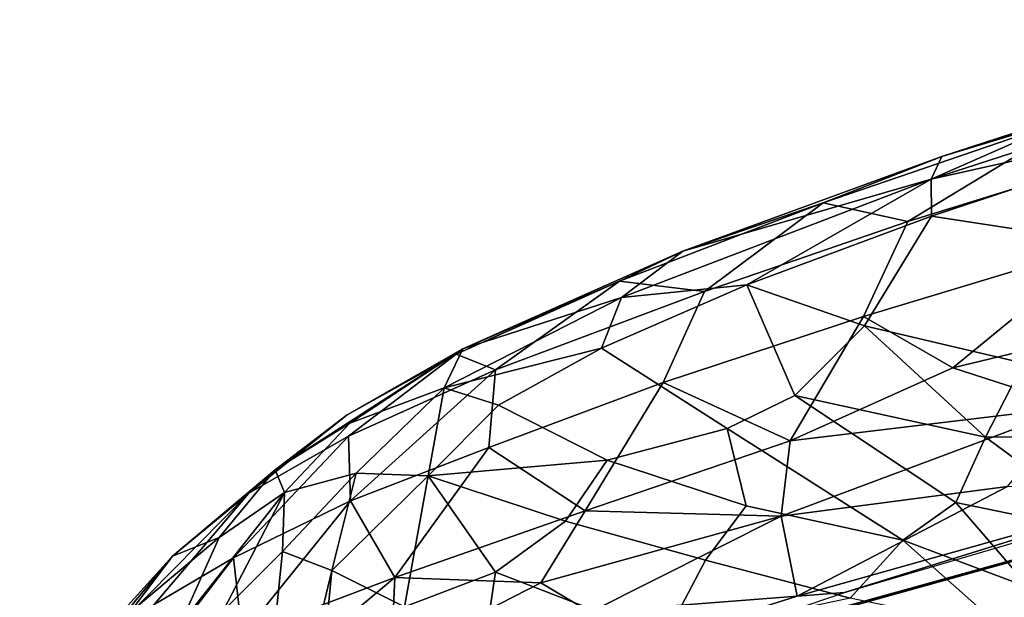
# Model space of a CAD drawing. Header units: millimetres. Extents: x -320 to 320, y -487 to 330.
# Tile 101 of 188: x -211 to -174, y 233 to 255. Entities that reach past the tile are written whole.
import ezdxf

# ---------------------------------------------------------------- set-up
doc = ezdxf.new("R2010")
doc.units = ezdxf.units.MM
doc.layers.add('Layer 01', color=7, linetype='Continuous', true_color=0x000000)

msp = doc.modelspace()

# ---------------------------------------------------------------- linework, layer by layer
at = {"layer": 'Layer 01'}
for points in [[(-158.034, 255.209, 831.889), (-163.804, 252.035, 828.814), (-176.783, 249.131, 827.601)], [(-176.783, 249.131, 827.601), (-170.377, 251.949, 831.002), (-158.034, 255.209, 831.889)], [(-176.783, 249.131, 827.601), (-163.804, 252.035, 828.814), (-176.768, 247.728, 825.483)], [(-163.804, 252.035, 828.814), (-170.732, 246.796, 823.607), (-176.768, 247.728, 825.483)], [(-180.894, 248.233, 830.896), (-170.804, 251.687, 833.182), (-176.376, 250.001, 829.713)], [(-177.672, 247.53, 837.414), (-170.804, 251.687, 833.182), (-180.894, 248.233, 830.896)], [(-168.595, 250.327, 839.575), (-170.804, 251.687, 833.182), (-177.672, 247.53, 837.414)], [(-176.783, 249.131, 827.601), (-176.376, 250.001, 829.713), (-170.377, 251.949, 831.002)], [(-170.377, 251.949, 831.002), (-176.376, 250.001, 829.713), (-170.804, 251.687, 833.182)], [(-168.595, 250.327, 839.575), (-177.672, 247.53, 837.414), (-179.353, 243.906, 842.619), (-170.191, 246.676, 844.825)], [(-176.783, 249.131, 827.601), (-186.236, 246.4, 826.511), (-176.376, 250.001, 829.713)], [(-176.376, 250.001, 829.713), (-186.236, 246.4, 826.511), (-180.894, 248.233, 830.896)], [(-176.783, 249.131, 827.601), (-188.578, 244.634, 822.612), (-186.236, 246.4, 826.511)], [(-188.578, 244.634, 822.612), (-176.783, 249.131, 827.601), (-183.804, 245.111, 822.657)], [(-176.783, 249.131, 827.601), (-176.768, 247.728, 825.483), (-183.804, 245.111, 822.657)], [(-186.236, 246.4, 826.511), (-188.646, 245.258, 827.937), (-180.894, 248.233, 830.896)], [(-188.646, 245.258, 827.937), (-185.415, 244.856, 834.854), (-180.894, 248.233, 830.896)], [(-180.894, 248.233, 830.896), (-185.415, 244.856, 834.854), (-177.672, 247.53, 837.414)], [(-177.672, 247.53, 837.414), (-185.415, 244.856, 834.854), (-186.993, 241.399, 839.881), (-179.353, 243.906, 842.619)], [(-176.768, 247.728, 825.483), (-179.326, 243.558, 820.193), (-183.804, 245.111, 822.657)], [(-179.326, 243.558, 820.193), (-176.768, 247.728, 825.483), (-170.732, 246.796, 823.607), (-173.267, 242.128, 818.319)], [(-188.578, 244.634, 822.612), (-194.617, 242.678, 821.015), (-186.236, 246.4, 826.511)], [(-186.236, 246.4, 826.511), (-194.617, 242.678, 821.015), (-188.646, 245.258, 827.937)], [(-170.191, 246.676, 844.825), (-179.353, 243.906, 842.619), (-175.955, 241.952, 847.31)], [(-175.955, 241.952, 847.31), (-162.108, 245.289, 850.61), (-170.191, 246.676, 844.825)], [(-188.646, 245.258, 827.937), (-194.617, 242.678, 821.015), (-194.874, 242.473, 823.885)], [(-194.874, 242.473, 823.885), (-193.375, 241.873, 830.615), (-188.646, 245.258, 827.937)], [(-193.375, 241.873, 830.615), (-185.415, 244.856, 834.854), (-188.646, 245.258, 827.937)], [(-175.955, 241.952, 847.31), (-171.367, 240.463, 850.844), (-162.108, 245.289, 850.61)], [(-185.415, 244.856, 834.854), (-193.375, 241.873, 830.615), (-193.627, 238.921, 836.629), (-186.993, 241.399, 839.881)], [(-189.342, 242.707, 818.91), (-183.804, 245.111, 822.657), (-181.972, 240.896, 816.174), (-184.547, 239.642, 813.649)], [(-189.342, 242.707, 818.91), (-188.578, 244.634, 822.612), (-183.804, 245.111, 822.657)], [(-181.972, 240.896, 816.174), (-183.804, 245.111, 822.657), (-179.326, 243.558, 820.193)], [(-188.578, 244.634, 822.612), (-195.33, 241.195, 815.792), (-194.617, 242.678, 821.015)], [(-189.342, 242.707, 818.91), (-195.33, 241.195, 815.792), (-188.578, 244.634, 822.612)], [(-182.146, 239.172, 846.513), (-179.353, 243.906, 842.619), (-186.993, 241.399, 839.881)], [(-182.146, 239.172, 846.513), (-175.955, 241.952, 847.31), (-179.353, 243.906, 842.619)], [(-181.972, 240.896, 816.174), (-179.326, 243.558, 820.193), (-174.712, 239.315, 814.811)], [(-174.712, 239.315, 814.811), (-179.326, 243.558, 820.193), (-173.267, 242.128, 818.319)], [(-194.617, 242.678, 821.015), (-198.914, 239.841, 813.836), (-201.763, 238.074, 813.057)], [(-194.617, 242.678, 821.015), (-201.763, 238.074, 813.057), (-199.017, 240.164, 818.94)], [(-194.617, 242.678, 821.015), (-199.017, 240.164, 818.94), (-194.874, 242.473, 823.885)], [(-195.33, 241.195, 815.792), (-198.914, 239.841, 813.836), (-194.617, 242.678, 821.015)], [(-195.33, 241.195, 815.792), (-189.342, 242.707, 818.91), (-193.261, 240.532, 813.787)], [(-184.547, 239.642, 813.649), (-189.124, 238.437, 809.603), (-193.261, 240.532, 813.787), (-189.342, 242.707, 818.91)], [(-199.017, 240.164, 818.94), (-202.77, 237.176, 820.548), (-198.971, 239.346, 825.777), (-194.874, 242.473, 823.885)], [(-194.874, 242.473, 823.885), (-198.971, 239.346, 825.777), (-193.375, 241.873, 830.615)], [(-198.896, 236.894, 832.778), (-193.375, 241.873, 830.615), (-198.971, 239.346, 825.777)], [(-198.896, 236.894, 832.778), (-193.627, 238.921, 836.629), (-193.375, 241.873, 830.615)], [(-175.955, 241.952, 847.31), (-182.146, 239.172, 846.513), (-171.367, 240.463, 850.844)], [(-174.712, 239.315, 814.811), (-173.267, 242.128, 818.319), (-168.132, 239.393, 815.56)], [(-201.407, 237.21, 804.948), (-198.914, 239.841, 813.836), (-195.33, 241.195, 815.792), (-198.678, 237.943, 804.781)], [(-198.678, 237.943, 804.781), (-195.33, 241.195, 815.792), (-195.943, 237.836, 804.738)], [(-193.261, 240.532, 813.787), (-195.943, 237.836, 804.738), (-195.33, 241.195, 815.792)], [(-189.955, 236.502, 843.579), (-186.993, 241.399, 839.881), (-193.627, 238.921, 836.629)], [(-189.955, 236.502, 843.579), (-182.146, 239.172, 846.513), (-186.993, 241.399, 839.881)], [(-181.972, 240.896, 816.174), (-175.836, 236.82, 811.334), (-177.865, 235.393, 808.248), (-184.547, 239.642, 813.649)], [(-175.836, 236.82, 811.334), (-181.972, 240.896, 816.174), (-174.712, 239.315, 814.811)], [(-193.261, 240.532, 813.787), (-189.124, 238.437, 809.603), (-195.943, 237.836, 804.738)], [(-182.497, 236.303, 848.322), (-171.367, 240.463, 850.844), (-182.146, 239.172, 846.513)], [(-173.87, 237.43, 851.01), (-171.367, 240.463, 850.844), (-182.497, 236.303, 848.322)], [(-202.77, 237.176, 820.548), (-199.017, 240.164, 818.94), (-201.763, 238.074, 813.057)], [(-198.914, 239.841, 813.836), (-201.407, 237.21, 804.948), (-201.763, 238.074, 813.057)], [(-183.83, 236.695, 807.779), (-189.124, 238.437, 809.603), (-184.547, 239.642, 813.649)], [(-177.865, 235.393, 808.248), (-183.83, 236.695, 807.779), (-184.547, 239.642, 813.649)], [(-202.77, 237.176, 820.548), (-206.374, 232.946, 823.691), (-203.351, 234.716, 828.314), (-198.971, 239.346, 825.777)], [(-203.351, 234.716, 828.314), (-198.896, 236.894, 832.778), (-198.971, 239.346, 825.777)], [(-175.836, 236.82, 811.334), (-174.712, 239.315, 814.811), (-169.573, 235.529, 811.432)], [(-169.573, 235.529, 811.432), (-174.712, 239.315, 814.811), (-168.132, 239.393, 815.56)], [(-197.205, 233.965, 839.486), (-193.627, 238.921, 836.629), (-198.896, 236.894, 832.778)], [(-189.955, 236.502, 843.579), (-193.627, 238.921, 836.629), (-197.205, 233.965, 839.486)], [(-182.497, 236.303, 848.322), (-182.146, 239.172, 846.513), (-189.955, 236.502, 843.579)], [(-195.943, 237.836, 804.738), (-189.124, 238.437, 809.603), (-190.706, 236.108, 801.309)], [(-189.124, 238.437, 809.603), (-183.83, 236.695, 807.779), (-185.379, 234.634, 800.572), (-190.706, 236.108, 801.309)], [(-205.671, 234.784, 812.458), (-202.77, 237.176, 820.548), (-201.763, 238.074, 813.057)], [(-205.671, 234.784, 812.458), (-201.763, 238.074, 813.057), (-203.894, 235.491, 804.068)], [(-203.894, 235.491, 804.068), (-201.763, 238.074, 813.057), (-201.407, 237.21, 804.948)], [(-198.678, 237.943, 804.781), (-199.61, 234.241, 789.008), (-201.484, 234.96, 793.693)], [(-201.407, 237.21, 804.948), (-198.678, 237.943, 804.781), (-201.484, 234.96, 793.693)], [(-195.943, 237.836, 804.738), (-199.61, 234.241, 789.008), (-198.678, 237.943, 804.781)], [(-196.838, 232.85, 783.98), (-199.61, 234.241, 789.008), (-195.943, 237.836, 804.738)], [(-195.943, 237.836, 804.738), (-193.367, 234.177, 791.97), (-196.838, 232.85, 783.98)], [(-195.943, 237.836, 804.738), (-190.706, 236.108, 801.309), (-193.367, 234.177, 791.97)], [(-181.888, 233.253, 848.864), (-173.87, 237.43, 851.01), (-182.497, 236.303, 848.322)], [(-181.888, 233.253, 848.864), (-167.856, 237.201, 852.442), (-173.87, 237.43, 851.01)], [(-208.544, 231.333, 818.684), (-206.374, 232.946, 823.691), (-202.77, 237.176, 820.548)], [(-208.544, 231.333, 818.684), (-202.77, 237.176, 820.548), (-205.671, 234.784, 812.458)], [(-201.407, 237.21, 804.948), (-205.378, 232.18, 791.081), (-203.894, 235.491, 804.068)], [(-201.407, 237.21, 804.948), (-203.745, 232.704, 787.619), (-205.378, 232.18, 791.081)], [(-201.484, 234.96, 793.693), (-203.745, 232.704, 787.619), (-201.407, 237.21, 804.948)], [(-167.856, 237.201, 852.442), (-181.888, 233.253, 848.864), (-180.077, 233.4, 844.717)], [(-167.856, 237.201, 852.442), (-180.077, 233.4, 844.717), (-172.012, 235.776, 846.875)], [(-203.014, 231.772, 834.432), (-198.896, 236.894, 832.778), (-203.351, 234.716, 828.314)], [(-197.205, 233.965, 839.486), (-198.896, 236.894, 832.778), (-203.014, 231.772, 834.432)], [(-179.863, 233.177, 801.49), (-185.379, 234.634, 800.572), (-183.83, 236.695, 807.779), (-177.865, 235.393, 808.248)], [(-173.041, 233.579, 807.534), (-177.865, 235.393, 808.248), (-175.836, 236.82, 811.334)], [(-175.836, 236.82, 811.334), (-169.573, 235.529, 811.432), (-173.041, 233.579, 807.534)], [(-191.643, 233.769, 844.373), (-189.955, 236.502, 843.579), (-197.205, 233.965, 839.486)], [(-182.497, 236.303, 848.322), (-189.955, 236.502, 843.579), (-191.643, 233.769, 844.373)], [(-182.497, 236.303, 848.322), (-191.643, 233.769, 844.373), (-189.771, 232.653, 845.793)], [(-182.497, 236.303, 848.322), (-189.771, 232.653, 845.793), (-181.888, 233.253, 848.864)], [(-181.17, 232.56, 850.124), (-167.362, 236.342, 852.532), (-181.352, 232.44, 849.036)], [(-176.303, 231.022, 850.367), (-181.352, 232.44, 849.036), (-167.362, 236.342, 852.532)], [(-181.17, 232.56, 850.124), (-167.879, 236.242, 853.464), (-167.362, 236.342, 852.532)], [(-180.784, 227.814, 850.235), (-167.921, 231.2, 853.299), (-167.879, 236.242, 853.464), (-181.17, 232.56, 850.124)], [(-176.303, 231.022, 850.367), (-167.362, 236.342, 852.532), (-167.203, 231.573, 852.433)], [(-190.706, 236.108, 801.309), (-185.379, 234.634, 800.572), (-186.923, 231.684, 788.498), (-193.367, 234.177, 791.97)], [(-205.378, 232.18, 791.081), (-207.294, 232.638, 804.399), (-203.894, 235.491, 804.068)], [(-205.671, 234.784, 812.458), (-203.894, 235.491, 804.068), (-207.294, 232.638, 804.399)], [(-177.865, 235.393, 808.248), (-173.999, 231.97, 803.839), (-179.863, 233.177, 801.49)], [(-177.865, 235.393, 808.248), (-173.041, 233.579, 807.534), (-173.999, 231.97, 803.839)], [(-207.294, 232.638, 804.399), (-211.493, 227.946, 806.279), (-210.261, 229.714, 813.129), (-205.671, 234.784, 812.458)], [(-210.261, 229.714, 813.129), (-208.544, 231.333, 818.684), (-205.671, 234.784, 812.458)], [(-202.998, 220.101, 725.878), (-203.745, 232.704, 787.619), (-201.484, 234.96, 793.693)], [(-199.61, 234.241, 789.008), (-202.998, 220.101, 725.878), (-201.484, 234.96, 793.693)], [(-207.272, 229.608, 829.292), (-203.351, 234.716, 828.314), (-206.374, 232.946, 823.691)], [(-207.272, 229.608, 829.292), (-203.014, 231.772, 834.432), (-203.351, 234.716, 828.314)], [(-185.379, 234.634, 800.572), (-179.863, 233.177, 801.49), (-186.923, 231.684, 788.498)], [(-201.054, 219.121, 719.999), (-202.998, 220.101, 725.878), (-199.61, 234.241, 789.008)], [(-201.054, 219.121, 719.999), (-199.61, 234.241, 789.008), (-196.838, 232.85, 783.98)], [(-193.967, 230.156, 775.005), (-196.838, 232.85, 783.98), (-193.367, 234.177, 791.97)], [(-190.789, 227.876, 768.89), (-193.967, 230.156, 775.005), (-193.367, 234.177, 791.97), (-186.923, 231.684, 788.498)], [(-197.205, 233.965, 839.486), (-203.014, 231.772, 834.432), (-201.328, 230.511, 837.981)], [(-197.345, 230.846, 841.573), (-197.205, 233.965, 839.486), (-201.328, 230.511, 837.981)], [(-191.643, 233.769, 844.373), (-197.205, 233.965, 839.486), (-197.345, 230.846, 841.573)], [(-197.345, 230.846, 841.573), (-189.771, 232.653, 845.793), (-191.643, 233.769, 844.373)], [(-191.179, 229.623, 840.28), (-180.077, 233.4, 844.717), (-181.888, 233.253, 848.864), (-189.791, 230.76, 845.81)], [(-189.791, 230.76, 845.81), (-181.888, 233.253, 848.864), (-189.771, 232.653, 845.793)], [(-173.999, 231.97, 803.839), (-173.041, 233.579, 807.534), (-172.362, 232.398, 806.837)]]:
    msp.add_3dface(points, dxfattribs=at)

doc.saveas('drawing.dxf')
